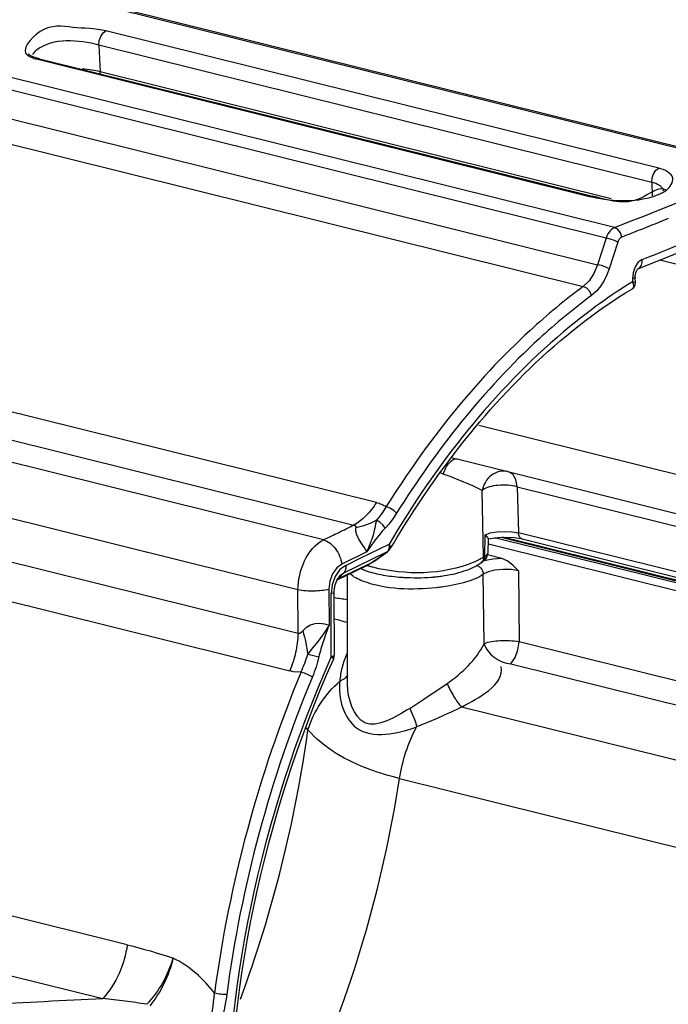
# Paper-space layout 'Sheet' of a CAD drawing. Header units: inches. Extents: x 0.2 to 10.8, y 0.2 to 8.3.
# Tile 233 of 256: x 2.133 to 2.361, y 6.519 to 6.865. Entities that reach past the tile are written whole.
import ezdxf

# ---------------------------------------------------------------- set-up
doc = ezdxf.new("R2010")
doc.units = ezdxf.units.IN
doc.header["$MEASUREMENT"] = 0
doc.layers.get('0').update_dxf_attribs({"lineweight": 5})

psp = doc.layouts.new('Sheet')

# ---------------------------------------------------------------- linework, layer by layer
at = {"color": 0, "linetype": 'ByBlock', "lineweight": -3}
for p, q in [((2.097851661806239, 6.886317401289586), (2.393250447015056, 6.812884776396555)), ((2.09940222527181, 6.886457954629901), (2.394806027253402, 6.813024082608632)), ((2.342025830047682, 6.792153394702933), (2.046627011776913, 6.865586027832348)), ((2.338989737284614, 6.788426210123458), (2.043533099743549, 6.861873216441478)), ((2.357542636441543, 6.812986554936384), (2.163257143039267, 6.861283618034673)), ((2.355068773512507, 6.808036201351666), (2.16078328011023, 6.856333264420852)), ((2.16078328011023, 6.856333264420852), (2.161177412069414, 6.846952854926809)), ((2.139928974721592, 6.851517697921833), (2.138895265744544, 6.851423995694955)), ((2.138895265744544, 6.851423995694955), (2.333180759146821, 6.80312693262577)), ((2.139928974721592, 6.851517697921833), (2.334214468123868, 6.803220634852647)), ((2.066008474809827, 6.84621100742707), (2.335998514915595, 6.779094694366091)), ((2.340765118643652, 6.802309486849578), (2.161177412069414, 6.846952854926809)), ((2.161316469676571, 6.846201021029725), (2.161177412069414, 6.846952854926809)), ((2.060699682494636, 6.838633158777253), (2.331015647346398, 6.771435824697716)), ((2.355068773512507, 6.808036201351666), (2.355266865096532, 6.803321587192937)), ((2.334214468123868, 6.803220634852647), (2.333180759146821, 6.80312693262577)), ((2.36087387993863, 6.795285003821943), (2.357794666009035, 6.794046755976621)), ((2.338989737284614, 6.788426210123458), (2.335998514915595, 6.779094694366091)), ((2.343121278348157, 6.787015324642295), (2.340125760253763, 6.777681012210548)), ((2.357913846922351, 6.780750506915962), (2.496311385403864, 6.746346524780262)), ((2.348507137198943, 6.776290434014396), (2.34830628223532, 6.774107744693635)), ((2.348306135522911, 6.774107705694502), (2.348334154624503, 6.773096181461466)), ((2.348754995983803, 6.771904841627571), (2.34833416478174, 6.773096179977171)), ((2.349325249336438, 6.772630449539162), (2.349268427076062, 6.774668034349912)), ((2.258291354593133, 6.695471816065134), (1.991746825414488, 6.761731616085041)), ((2.239726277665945, 6.682363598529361), (1.946439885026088, 6.755271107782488)), ((1.983806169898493, 6.753809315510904), (2.250350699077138, 6.687549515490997)), ((1.937430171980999, 6.737749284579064), (2.230716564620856, 6.664841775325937)), ((2.525657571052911, 6.665074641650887), (2.294251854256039, 6.722599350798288)), ((2.230761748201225, 6.649453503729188), (1.964217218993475, 6.715713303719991)), ((2.286644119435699, 6.710777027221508), (2.44473625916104, 6.671477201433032)), ((1.961291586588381, 6.702503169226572), (2.227836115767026, 6.636243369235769)), ((2.29599196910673, 6.676362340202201), (2.295492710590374, 6.699713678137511)), ((2.307772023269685, 6.701035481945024), (2.449976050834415, 6.665685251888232)), ((2.307772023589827, 6.701035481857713), (2.308228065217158, 6.684845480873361)), ((2.296449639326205, 6.676636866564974), (2.296473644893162, 6.684167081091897)), ((2.296473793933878, 6.684167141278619), (2.2977050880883, 6.682716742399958)), ((2.297556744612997, 6.677868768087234), (2.297711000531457, 6.682731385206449)), ((2.450832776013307, 6.645506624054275), (2.299785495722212, 6.683055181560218)), ((2.302105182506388, 6.683264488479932), (2.450803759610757, 6.646299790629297)), ((2.450797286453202, 6.646476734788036), (2.302713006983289, 6.683288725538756)), ((2.450689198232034, 6.649431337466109), (2.308228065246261, 6.684845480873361)), ((2.309487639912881, 6.682721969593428), (2.450756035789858, 6.647604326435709)), ((2.254894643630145, 6.678108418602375), (2.246134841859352, 6.67381906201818)), ((2.246869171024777, 6.670759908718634), (2.262140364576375, 6.678236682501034)), ((2.252644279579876, 6.675888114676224), (2.262768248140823, 6.680859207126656)), ((2.259462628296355, 6.676207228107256), (2.262191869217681, 6.678189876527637)), ((2.261228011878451, 6.677574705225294), (2.262140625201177, 6.678236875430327)), ((2.262140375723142, 6.678236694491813), (2.262197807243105, 6.678194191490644)), ((2.297654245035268, 6.680967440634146), (2.450929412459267, 6.642865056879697)), ((2.247526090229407, 6.67338493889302), (2.252644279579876, 6.675888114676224)), ((2.256411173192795, 6.674263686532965), (2.259404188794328, 6.676249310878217)), ((2.259404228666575, 6.676249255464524), (2.261228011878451, 6.677574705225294)), ((2.25946246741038, 6.676207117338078), (2.259404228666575, 6.676249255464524)), ((2.296659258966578, 6.675100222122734), (2.295838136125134, 6.674843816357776)), ((2.302365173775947, 6.675837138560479), (2.297360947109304, 6.677081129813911)), ((2.244334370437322, 6.672453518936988), (2.242888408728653, 6.670370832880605)), ((2.245486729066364, 6.671869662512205), (2.243826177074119, 6.669501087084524)), ((2.246134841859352, 6.67381906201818), (2.244334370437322, 6.672453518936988)), ((2.244474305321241, 6.668236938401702), (2.254693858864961, 6.673226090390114)), ((2.255220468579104, 6.673617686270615), (2.244670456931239, 6.668467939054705)), ((2.247526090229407, 6.67338493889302), (2.245486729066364, 6.671869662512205)), ((2.255220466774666, 6.673617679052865), (2.254695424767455, 6.673223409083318)), ((2.255220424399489, 6.673617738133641), (2.256411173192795, 6.674263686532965)), ((2.294991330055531, 6.674227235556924), (2.295257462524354, 6.674396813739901)), ((2.295254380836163, 6.674395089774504), (2.295594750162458, 6.674601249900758)), ((2.308223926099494, 6.671455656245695), (2.308417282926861, 6.646535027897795)), ((2.243826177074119, 6.669501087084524), (2.242751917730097, 6.666568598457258)), ((2.244670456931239, 6.668467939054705), (2.24424152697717, 6.668124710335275)), ((2.244474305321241, 6.668236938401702), (2.245294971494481, 6.669502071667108)), ((2.244778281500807, 6.668518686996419), (2.244530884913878, 6.668336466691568)), ((2.24686914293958, 6.670759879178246), (2.244778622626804, 6.668519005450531)), ((2.248039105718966, 6.669974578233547), (2.248028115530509, 6.63156565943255)), ((2.296210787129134, 6.645796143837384), (2.295865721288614, 6.670234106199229)), ((2.241618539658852, 6.665036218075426), (2.241647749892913, 6.652346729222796)), ((2.242751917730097, 6.666568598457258), (2.242394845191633, 6.663446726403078)), ((2.243529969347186, 6.641923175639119), (2.24348694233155, 6.664060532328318)), ((2.45157387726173, 6.610948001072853), (2.308417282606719, 6.646535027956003)), ((2.242428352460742, 6.641302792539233), (2.242164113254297, 6.640707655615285)), ((2.242428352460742, 6.641302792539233), (2.242187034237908, 6.640688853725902)), ((2.242428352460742, 6.641302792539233), (2.242428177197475, 6.641922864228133)), ((2.242428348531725, 6.641302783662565), (2.242949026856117, 6.640844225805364)), ((2.305499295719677, 6.638766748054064), (2.451571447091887, 6.602454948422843)), ((2.274643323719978, 6.62608292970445), (2.283120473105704, 6.631876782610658)), ((2.269995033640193, 6.623095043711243), (2.274643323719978, 6.62608292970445)), ((2.446318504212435, 6.584264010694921), (2.288226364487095, 6.623563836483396)), ((2.234245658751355, 6.615558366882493), (2.233756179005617, 6.616309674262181)), ((2.234245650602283, 6.615558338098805), (2.233760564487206, 6.616310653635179)), ((2.170763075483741, 6.53996652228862), (1.932397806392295, 6.599221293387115)), ((2.266436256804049, 6.598428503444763), (2.527480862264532, 6.533535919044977)), ((2.129498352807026, 6.529209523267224), (2.162167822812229, 6.521088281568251))]:
    psp.add_line(p, q, dxfattribs=at)
for points in [[(2.16078328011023, 6.856333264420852), (2.160923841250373, 6.857890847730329), (2.161446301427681, 6.859385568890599), (2.162267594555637, 6.860579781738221), (2.163257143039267, 6.861283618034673)], [(2.139928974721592, 6.851517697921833), (2.137605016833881, 6.852237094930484), (2.136243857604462, 6.852880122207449), (2.135896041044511, 6.853110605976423)], [(2.355068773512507, 6.808036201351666), (2.355209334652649, 6.809593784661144), (2.355731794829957, 6.811088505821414), (2.356553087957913, 6.812282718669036), (2.357542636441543, 6.812986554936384)], [(2.342025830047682, 6.792153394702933), (2.341611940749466, 6.791953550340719), (2.341219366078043, 6.791698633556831), (2.340827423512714, 6.791375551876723), (2.340431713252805, 6.790971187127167), (2.340042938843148, 6.790483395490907), (2.339669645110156, 6.78990842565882), (2.339315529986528, 6.789229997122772), (2.338989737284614, 6.788426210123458)], [(2.344508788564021, 6.788763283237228), (2.344091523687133, 6.790265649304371), (2.343191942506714, 6.791493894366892), (2.342025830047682, 6.792153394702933)], [(2.343121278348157, 6.787015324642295), (2.341925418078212, 6.787578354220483), (2.340423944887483, 6.788091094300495), (2.338989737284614, 6.788426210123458)], [(2.344508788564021, 6.788763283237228), (2.344314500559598, 6.788670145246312), (2.344131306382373, 6.788551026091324), (2.34394954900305, 6.788399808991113), (2.343767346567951, 6.788210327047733), (2.343589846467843, 6.787981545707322), (2.34342119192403, 6.787711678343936), (2.343263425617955, 6.787393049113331), (2.343121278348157, 6.787015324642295)], [(2.350140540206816, 6.777644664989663), (2.362858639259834, 6.7827262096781), (2.376572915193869, 6.788276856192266)], [(2.335998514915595, 6.779094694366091), (2.33473864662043, 6.775996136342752), (2.333042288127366, 6.773389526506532), (2.331015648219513, 6.771435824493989)], [(2.340125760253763, 6.777681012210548), (2.338930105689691, 6.778244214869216), (2.337430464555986, 6.778757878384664), (2.335998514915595, 6.779094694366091)], [(2.351703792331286, 6.780915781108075), (2.350326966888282, 6.779955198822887), (2.349210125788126, 6.778335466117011), (2.348507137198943, 6.776290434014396)], [(2.340125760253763, 6.777681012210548), (2.339331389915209, 6.775552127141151), (2.338350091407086, 6.773540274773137), (2.337164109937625, 6.771651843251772), (2.335720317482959, 6.769887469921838), (2.333922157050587, 6.768284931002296)], [(2.349268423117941, 6.774668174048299), (2.349278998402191, 6.775161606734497), (2.349453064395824, 6.776187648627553), (2.349770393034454, 6.777026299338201), (2.350091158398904, 6.777535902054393), (2.350180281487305, 6.777636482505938)], [(2.348237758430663, 6.770656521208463), (2.348775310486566, 6.771098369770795), (2.349221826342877, 6.771888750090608), (2.349325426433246, 6.772633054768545)], [(2.348246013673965, 6.77065578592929), (2.34860123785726, 6.771007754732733), (2.348754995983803, 6.771904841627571)], [(2.349325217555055, 6.772631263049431), (2.349142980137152, 6.772781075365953), (2.348334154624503, 6.773096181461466)], [(2.333922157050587, 6.768284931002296), (2.333298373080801, 6.769669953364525), (2.332245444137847, 6.770811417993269), (2.331015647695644, 6.771435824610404)], [(2.307772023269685, 6.701035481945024), (2.307286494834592, 6.703554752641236), (2.30618557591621, 6.705407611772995), (2.304721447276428, 6.706283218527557)], [(2.261744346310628, 6.694027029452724), (2.260662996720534, 6.692302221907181), (2.259523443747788, 6.690697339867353), (2.25836494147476, 6.689232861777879)], [(2.265383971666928, 6.691695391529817), (2.264388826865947, 6.692665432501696), (2.263070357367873, 6.693510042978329), (2.261744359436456, 6.694026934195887)], [(2.258360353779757, 6.689230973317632), (2.258178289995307, 6.688639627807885), (2.258019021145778, 6.687938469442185), (2.257865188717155, 6.68710932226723), (2.257670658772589, 6.686163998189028), (2.2574137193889, 6.685104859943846), (2.257102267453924, 6.683995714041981), (2.256759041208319, 6.682928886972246), (2.256412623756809, 6.681955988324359), (2.256082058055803, 6.681077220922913), (2.255775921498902, 6.680285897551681), (2.255495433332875, 6.679576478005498), (2.255218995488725, 6.678891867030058), (2.254894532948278, 6.678108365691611)], [(2.261319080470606, 6.686445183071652), (2.260594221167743, 6.687585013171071), (2.259535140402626, 6.688582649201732), (2.258359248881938, 6.689232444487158)], [(2.265383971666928, 6.691695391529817), (2.264094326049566, 6.689783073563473), (2.262725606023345, 6.688023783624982), (2.261319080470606, 6.686445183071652)], [(2.250350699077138, 6.687549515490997), (2.250845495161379, 6.68735424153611), (2.251071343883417, 6.686993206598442), (2.251072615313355, 6.686542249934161)], [(2.25489442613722, 6.678108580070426), (2.253941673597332, 6.679732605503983), (2.252934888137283, 6.681312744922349), (2.252054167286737, 6.68279298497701), (2.251406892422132, 6.684149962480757), (2.251064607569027, 6.685397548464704), (2.251072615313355, 6.686542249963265)], [(2.261319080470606, 6.686445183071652), (2.260865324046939, 6.685959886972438), (2.260375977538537, 6.6854141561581), (2.259840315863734, 6.684786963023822), (2.25924020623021, 6.684049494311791), (2.258582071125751, 6.683205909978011), (2.257914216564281, 6.682316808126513), (2.257293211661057, 6.681467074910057), (2.256731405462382, 6.680686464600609), (2.254894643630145, 6.678108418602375)], [(2.296473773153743, 6.684167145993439), (2.298307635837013, 6.684773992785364), (2.300668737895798, 6.685173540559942), (2.303298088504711, 6.685325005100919), (2.305912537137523, 6.685212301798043), (2.308228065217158, 6.684845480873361)], [(2.297703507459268, 6.682716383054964), (2.298487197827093, 6.682878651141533), (2.301001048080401, 6.683220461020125)], [(2.301001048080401, 6.683220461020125), (2.303852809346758, 6.683334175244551), (2.306674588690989, 6.683186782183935), (2.309085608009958, 6.682815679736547), (2.309484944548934, 6.682722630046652)], [(2.263288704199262, 6.679395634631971), (2.263307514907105, 6.679981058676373), (2.262768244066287, 6.680859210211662)], [(2.25466780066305, 6.67321000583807), (2.255891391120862, 6.673862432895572), (2.258418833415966, 6.675468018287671), (2.25946246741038, 6.676207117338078)], [(2.295594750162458, 6.674601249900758), (2.296945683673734, 6.675947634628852), (2.297536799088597, 6.677857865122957)], [(2.302365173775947, 6.675837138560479), (2.299354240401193, 6.675589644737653), (2.296659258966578, 6.675100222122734)], [(2.308223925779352, 6.671455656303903), (2.306233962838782, 6.673451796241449), (2.304277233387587, 6.674982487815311), (2.30236537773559, 6.675837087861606)], [(2.308223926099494, 6.671455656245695), (2.305675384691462, 6.67189269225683), (2.302796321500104, 6.671976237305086), (2.299967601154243, 6.671697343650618), (2.297551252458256, 6.671091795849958), (2.295865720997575, 6.670234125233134)], [(2.242888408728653, 6.670370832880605), (2.24194554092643, 6.667807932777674), (2.241618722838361, 6.665036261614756)], [(2.243487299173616, 6.664060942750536), (2.243496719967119, 6.664496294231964), (2.243803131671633, 6.666474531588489), (2.244474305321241, 6.668236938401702)], [(2.245294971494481, 6.669502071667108), (2.245524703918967, 6.669758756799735), (2.246869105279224, 6.670759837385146)], [(2.232440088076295, 6.650306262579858), (2.233693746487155, 6.651615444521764), (2.235135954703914, 6.652508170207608), (2.236723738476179, 6.652984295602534), (2.238412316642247, 6.653076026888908), (2.240103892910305, 6.652824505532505), (2.241647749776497, 6.652346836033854)], [(2.241647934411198, 6.652346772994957), (2.239741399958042, 6.649351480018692), (2.2377771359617, 6.646688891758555), (2.235799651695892, 6.64434901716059), (2.234156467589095, 6.642153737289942)], [(2.232440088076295, 6.650306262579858), (2.231901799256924, 6.649730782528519), (2.231330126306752, 6.64941276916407), (2.230761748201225, 6.649453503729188)], [(2.305499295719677, 6.638766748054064), (2.307011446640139, 6.640951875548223), (2.308029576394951, 6.643662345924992), (2.308417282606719, 6.646535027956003)], [(2.242949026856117, 6.640844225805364), (2.243182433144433, 6.640493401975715), (2.243182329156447, 6.640291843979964)], [(2.231850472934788, 6.635889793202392), (2.230466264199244, 6.635876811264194), (2.229123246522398, 6.63599541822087), (2.227836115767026, 6.636243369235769)]]:
    psp.add_lwpolyline(points, dxfattribs=at)
for centre, radius, start, end in [((1.130325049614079, 9.859762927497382), 3.2982490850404, 291.5539393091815, 292.513916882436), ((1.146843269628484, 9.813874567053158), 3.263514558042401, 291.6657387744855, 292.3545222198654), ((2.440755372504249, 6.622016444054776), 0.1771066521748, 121.4557075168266, 121.9233369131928), ((2.259843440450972, 6.681427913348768), 0.004000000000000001, 305.9547196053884, 329.4030678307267), ((2.243453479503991, 6.66959708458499), 0.001660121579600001, 312.6177135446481, 317.1439840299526), ((2.272848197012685, 6.730489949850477), 0.06143862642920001, 275.5511242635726, 276.0172441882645), ((-3.833188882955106, 6.643171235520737), 6.075617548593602, 359.9882268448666, 0.191207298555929), ((2.239529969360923, 6.641922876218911), 0.004000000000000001, 336.0137387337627, 0.004289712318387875), ((2.646859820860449, 6.463443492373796), 0.4494112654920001, 157.4359477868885, 172.3902933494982), ((2.646423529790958, 6.463552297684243), 0.4446548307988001, 157.4359477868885, 172.3902933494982), ((1.783899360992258, 6.678000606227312), 0.4546546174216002, 339.7858004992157, 352.1060506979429), ((1.586073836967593, 18.09292269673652), 11.5861657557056, 272.6472678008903, 272.8500686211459)]:
    psp.add_arc(centre, radius, start, end, dxfattribs=at)
for points, knots in [([(2.163257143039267, 6.861283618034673), (2.159469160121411, 6.862225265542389), (2.151452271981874, 6.8620808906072), (2.141326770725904, 6.864335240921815), (2.133082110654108, 6.854437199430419), (2.135707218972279, 6.852717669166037)], [0, 0, 0, 0, 0.3579927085, 0.7121812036, 1, 1, 1, 1]), ([(2.135707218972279, 6.852717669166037), (2.135750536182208, 6.852689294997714), (2.135838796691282, 6.852632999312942), (2.135928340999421, 6.852578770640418), (2.135973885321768, 6.852551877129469)], [0, 0, 0, 0, 0.4947032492, 1, 1, 1, 1]), ([(2.135973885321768, 6.852551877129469), (2.136386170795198, 6.852308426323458), (2.137340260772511, 6.851865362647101), (2.138344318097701, 6.851560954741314), (2.138895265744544, 6.851423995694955)], [0, 0, 0, 0, 0.4575172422, 1, 1, 1, 1]), ([(2.138145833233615, 6.853901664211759), (2.137993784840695, 6.853736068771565), (2.137726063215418, 6.853398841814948), (2.137523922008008, 6.853017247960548), (2.137449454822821, 6.852827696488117)], [0, 0, 0, 0, 0.5246902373, 1, 1, 1, 1]), ([(2.138846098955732, 6.854537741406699), (2.138716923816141, 6.854438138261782), (2.138473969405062, 6.854236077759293), (2.138248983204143, 6.854014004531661), (2.138145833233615, 6.853901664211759)], [0, 0, 0, 0, 0.5167972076, 1, 1, 1, 1]), ([(2.161177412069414, 6.846952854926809), (2.160220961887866, 6.847190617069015), (2.158133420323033, 6.847564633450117), (2.156025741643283, 6.847774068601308), (2.154897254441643, 6.847848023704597)], [0, 0, 0, 0, 0.4656625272, 1, 1, 1, 1]), ([(2.360211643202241, 6.805319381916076), (2.361509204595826, 6.806272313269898), (2.36420887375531, 6.810481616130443), (2.359465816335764, 6.812508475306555), (2.357542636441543, 6.812986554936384)], [0, 0, 0, 0, 0.4482372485, 1, 1, 1, 1]), ([(2.360285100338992, 6.805228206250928), (2.357695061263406, 6.80705554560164), (2.34857544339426, 6.798578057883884), (2.339707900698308, 6.801855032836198), (2.334214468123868, 6.803220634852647)], [0, 0, 0, 0, 0.3589616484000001, 1, 1, 1, 1]), ([(2.359092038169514, 6.80552305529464), (2.358814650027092, 6.806122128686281), (2.35754508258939, 6.807281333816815), (2.35599761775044, 6.80780530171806), (2.355068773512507, 6.808036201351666)], [0, 0, 0, 0, 0.4081992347, 1, 1, 1, 1]), ([(2.333180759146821, 6.80312693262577), (2.33332990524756, 6.803089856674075), (2.333633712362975, 6.803017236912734), (2.333938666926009, 6.802949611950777), (2.3340938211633, 6.802916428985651)], [0, 0, 0, 0, 0.4920318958, 1, 1, 1, 1]), ([(2.357605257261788, 6.803870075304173), (2.358088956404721, 6.804075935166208), (2.358987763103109, 6.804508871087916), (2.359832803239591, 6.80504116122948), (2.360211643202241, 6.805319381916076)], [0, 0, 0, 0, 0.527947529, 1, 1, 1, 1]), ([(2.359239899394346, 6.80510115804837), (2.359222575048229, 6.805172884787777), (2.359180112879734, 6.805316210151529), (2.359123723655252, 6.80545462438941), (2.359092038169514, 6.80552305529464)], [0, 0, 0, 0, 0.4945665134, 1, 1, 1, 1]), ([(2.357794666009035, 6.794046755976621), (2.355585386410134, 6.793162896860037), (2.351158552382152, 6.791397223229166), (2.346728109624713, 6.789640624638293), (2.344508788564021, 6.788763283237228)], [0, 0, 0, 0, 0.4992737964, 1, 1, 1, 1]), ([(2.350140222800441, 6.777645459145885), (2.350698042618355, 6.77786935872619), (2.351646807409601, 6.778924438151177), (2.351763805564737, 6.780248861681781), (2.351705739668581, 6.780917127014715)], [0, 0, 0, 0, 0.472596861, 1, 1, 1, 1]), ([(2.347104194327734, 6.772336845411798), (2.339042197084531, 6.767314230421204), (2.30540656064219, 6.742430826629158), (2.279148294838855, 6.708589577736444), (2.262768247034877, 6.680859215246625)], [0, 0, 0, 0, 0.227753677, 1, 1, 1, 1]), ([(2.349267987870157, 6.774668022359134), (2.349270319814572, 6.774534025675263), (2.348881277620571, 6.774260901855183), (2.348545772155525, 6.774171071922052), (2.348306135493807, 6.774107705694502)], [0, 0, 0, 0, 0.3509309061, 1, 1, 1, 1]), ([(2.331015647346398, 6.771435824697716), (2.324516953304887, 6.766649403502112), (2.297758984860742, 6.744395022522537), (2.275905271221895, 6.716630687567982), (2.261744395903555, 6.694026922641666)], [0, 0, 0, 0, 0.232300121, 1, 1, 1, 1]), ([(2.263287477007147, 6.679393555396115), (2.269112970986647, 6.689255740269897), (2.292011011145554, 6.724110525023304), (2.322285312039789, 6.754983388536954), (2.348246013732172, 6.77065578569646)], [0, 0, 0, 0, 0.2741631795, 1, 1, 1, 1]), ([(2.333922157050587, 6.768284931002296), (2.327492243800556, 6.763549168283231), (2.301017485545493, 6.741530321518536), (2.279394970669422, 6.714059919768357), (2.265383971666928, 6.691695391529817)], [0, 0, 0, 0, 0.2323001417, 1, 1, 1, 1]), ([(2.281785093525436, 6.70548277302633), (2.282303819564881, 6.706961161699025), (2.283228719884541, 6.709208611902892), (2.285727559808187, 6.711006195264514), (2.286644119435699, 6.710777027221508)], [0, 0, 0, 0, 0.6238244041, 1, 1, 1, 1]), ([(2.284913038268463, 6.711242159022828), (2.28520178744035, 6.711158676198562), (2.285777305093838, 6.710997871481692), (2.286355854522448, 6.710848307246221), (2.286644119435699, 6.710777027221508)], [0, 0, 0, 0, 0.5030361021, 1, 1, 1, 1]), ([(2.281784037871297, 6.705480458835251), (2.281621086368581, 6.7055404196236), (2.281294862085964, 6.705663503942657), (2.280970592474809, 6.705791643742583), (2.28080829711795, 6.705857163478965)], [0, 0, 0, 0, 0.4980087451, 1, 1, 1, 1]), ([(2.304426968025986, 6.706389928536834), (2.302514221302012, 6.706804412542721), (2.298027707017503, 6.705694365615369), (2.295845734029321, 6.701764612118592), (2.295492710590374, 6.699713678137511)], [0, 0, 0, 0, 0.4846523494, 1, 1, 1, 1]), ([(2.29549314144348, 6.699715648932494), (2.293660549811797, 6.700695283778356), (2.289111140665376, 6.702692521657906), (2.284490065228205, 6.704489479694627), (2.281785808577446, 6.705484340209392)], [0, 0, 0, 0, 0.4189979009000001, 1, 1, 1, 1]), ([(2.307772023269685, 6.701035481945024), (2.305589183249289, 6.701657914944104), (2.301381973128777, 6.701742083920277), (2.296989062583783, 6.700918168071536), (2.295492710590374, 6.699713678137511)], [0, 0, 0, 0, 0.5416329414, 1, 1, 1, 1]), ([(2.258291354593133, 6.695471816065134), (2.257222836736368, 6.693772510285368), (2.254910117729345, 6.690758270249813), (2.251903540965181, 6.688382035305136), (2.250350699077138, 6.687549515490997)], [0, 0, 0, 0, 0.5325523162, 1, 1, 1, 1]), ([(2.258291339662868, 6.695471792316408), (2.258913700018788, 6.695317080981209), (2.260108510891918, 6.694926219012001), (2.261226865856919, 6.69435060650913), (2.261744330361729, 6.694027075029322)], [0, 0, 0, 0, 0.5123928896, 1, 1, 1, 1]), ([(2.258365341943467, 6.689232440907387), (2.257188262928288, 6.68860302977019), (2.254812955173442, 6.687529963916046), (2.252309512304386, 6.686796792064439), (2.251072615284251, 6.686542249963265)], [0, 0, 0, 0, 0.513854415, 1, 1, 1, 1]), ([(2.239726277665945, 6.682363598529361), (2.241499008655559, 6.683226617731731), (2.245041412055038, 6.684953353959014), (2.248581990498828, 6.686683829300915), (2.250350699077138, 6.687549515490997)], [0, 0, 0, 0, 0.5003101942, 1, 1, 1, 1]), ([(2.239726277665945, 6.682363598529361), (2.241397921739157, 6.681886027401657), (2.244417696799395, 6.679290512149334), (2.24588095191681, 6.675755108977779), (2.246134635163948, 6.673819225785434)], [0, 0, 0, 0, 0.4710225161, 1, 1, 1, 1]), ([(2.309485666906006, 6.682722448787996), (2.309110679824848, 6.682816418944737), (2.308412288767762, 6.683494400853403), (2.308253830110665, 6.684369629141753), (2.308228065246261, 6.684845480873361)], [0, 0, 0, 0, 0.4478835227, 1, 1, 1, 1]), ([(2.262575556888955, 6.678934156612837), (2.262521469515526, 6.678802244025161), (2.262397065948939, 6.678555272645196), (2.262230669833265, 6.678333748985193), (2.262140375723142, 6.678236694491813)], [0, 0, 0, 0, 0.5181892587, 1, 1, 1, 1]), ([(2.262768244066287, 6.680859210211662), (2.26281342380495, 6.680522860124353), (2.262834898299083, 6.67986747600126), (2.262693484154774, 6.679221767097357), (2.262575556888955, 6.678934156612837)], [0, 0, 0, 0, 0.5219330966, 1, 1, 1, 1]), ([(2.294504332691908, 6.675407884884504), (2.294205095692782, 6.67524288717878), (2.293572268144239, 6.674919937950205), (2.292923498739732, 6.674630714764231), (2.292583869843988, 6.674488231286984)], [0, 0, 0, 0, 0.4812722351, 1, 1, 1, 1]), ([(2.294776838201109, 6.675561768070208), (2.294731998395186, 6.675535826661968), (2.294641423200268, 6.675484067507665), (2.294550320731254, 6.675433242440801), (2.294504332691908, 6.675407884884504)], [0, 0, 0, 0, 0.4965842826, 1, 1, 1, 1]), ([(2.29599196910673, 6.676362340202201), (2.295806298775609, 6.676221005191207), (2.295408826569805, 6.675941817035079), (2.294994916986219, 6.675687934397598), (2.294776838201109, 6.675561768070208)], [0, 0, 0, 0, 0.4808342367, 1, 1, 1, 1]), ([(2.29599196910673, 6.676362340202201), (2.295992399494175, 6.676009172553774), (2.295870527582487, 6.675283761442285), (2.295463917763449, 6.674660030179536), (2.295201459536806, 6.674407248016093)], [0, 0, 0, 0, 0.4921774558, 1, 1, 1, 1]), ([(2.29644975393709, 6.676636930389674), (2.29644778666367, 6.676195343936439), (2.296268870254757, 6.675301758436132), (2.295636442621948, 6.674609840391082), (2.295257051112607, 6.674397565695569)], [0, 0, 0, 0, 0.5039090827, 1, 1, 1, 1]), ([(2.295992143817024, 6.676362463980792), (2.296061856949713, 6.676411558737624), (2.296211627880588, 6.676508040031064), (2.29636744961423, 6.676594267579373), (2.29644975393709, 6.676636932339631)], [0, 0, 0, 0, 0.4790982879, 1, 1, 1, 1]), ([(2.296449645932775, 6.676637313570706), (2.296746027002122, 6.676792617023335), (2.297235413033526, 6.677089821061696), (2.297530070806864, 6.677630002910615), (2.297536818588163, 6.677858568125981)], [0, 0, 0, 0, 0.5940407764, 1, 1, 1, 1]), ([(2.247524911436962, 6.673384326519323), (2.247585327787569, 6.67288755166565), (2.247569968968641, 6.67194575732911), (2.247158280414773, 6.671067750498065), (2.246869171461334, 6.670759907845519)], [0, 0, 0, 0, 0.5423292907, 1, 1, 1, 1]), ([(2.252838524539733, 6.67225317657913), (2.253003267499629, 6.672173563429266), (2.253339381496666, 6.672018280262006), (2.253680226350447, 6.671873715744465), (2.253853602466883, 6.671803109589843)], [0, 0, 0, 0, 0.4942858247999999, 1, 1, 1, 1]), ([(2.253853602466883, 6.671803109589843), (2.253936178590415, 6.671769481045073), (2.254102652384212, 6.671703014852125), (2.254269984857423, 6.67163874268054), (2.254354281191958, 6.671606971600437)], [0, 0, 0, 0, 0.4974232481, 1, 1, 1, 1]), ([(2.254354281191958, 6.671606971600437), (2.256129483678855, 6.670937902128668), (2.260078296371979, 6.669979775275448), (2.26408661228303, 6.669456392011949), (2.266221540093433, 6.669277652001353)], [0, 0, 0, 0, 0.4696380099, 1, 1, 1, 1]), ([(2.257032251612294, 6.672710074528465), (2.256655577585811, 6.672803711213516), (2.255920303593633, 6.672998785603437), (2.255192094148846, 6.673218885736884), (2.254837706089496, 6.673333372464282)], [0, 0, 0, 0, 0.5103319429, 1, 1, 1, 1]), ([(2.28119710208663, 6.669621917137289), (2.283900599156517, 6.669995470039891), (2.288678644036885, 6.670988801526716), (2.293279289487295, 6.672924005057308), (2.294990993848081, 6.674226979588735)], [0, 0, 0, 0, 0.5592145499, 1, 1, 1, 1]), ([(2.293457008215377, 6.673464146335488), (2.293571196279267, 6.673426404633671), (2.293800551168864, 6.673335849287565), (2.294018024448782, 6.673219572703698), (2.294125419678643, 6.673154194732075)], [0, 0, 0, 0, 0.4888894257, 1, 1, 1, 1]), ([(2.294125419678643, 6.673154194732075), (2.294275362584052, 6.673062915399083), (2.294565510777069, 6.672854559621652), (2.294822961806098, 6.672606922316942), (2.294943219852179, 6.672472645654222)], [0, 0, 0, 0, 0.493374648, 1, 1, 1, 1]), ([(2.294943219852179, 6.672472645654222), (2.295215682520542, 6.672167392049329), (2.295664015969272, 6.67146200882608), (2.295850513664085, 6.670643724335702), (2.295865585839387, 6.670234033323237)], [0, 0, 0, 0, 0.499509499, 1, 1, 1, 1]), ([(2.295201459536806, 6.674407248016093), (2.29516833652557, 6.674375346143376), (2.295100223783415, 6.674313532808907), (2.295028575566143, 6.674255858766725), (2.294991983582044, 6.674228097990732)], [0, 0, 0, 0, 0.5003093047, 1, 1, 1, 1]), ([(2.279367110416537, 6.665533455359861), (2.270723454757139, 6.664683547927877), (2.260113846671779, 6.664675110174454), (2.250169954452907, 6.669216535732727), (2.24914055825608, 6.670547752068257)], [0, 0, 0, 0, 0.8376956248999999, 1, 1, 1, 1]), ([(2.266221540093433, 6.669277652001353), (2.266493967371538, 6.6692548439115), (2.267040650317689, 6.669212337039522), (2.26758779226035, 6.669176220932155), (2.267862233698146, 6.669159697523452)], [0, 0, 0, 0, 0.4985792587, 1, 1, 1, 1]), ([(2.267862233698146, 6.669159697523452), (2.269482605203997, 6.669062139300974), (2.272728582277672, 6.668976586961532), (2.275973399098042, 6.669108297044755), (2.277589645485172, 6.669234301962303)], [0, 0, 0, 0, 0.5003321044, 1, 1, 1, 1]), ([(2.277589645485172, 6.669234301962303), (2.277790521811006, 6.669249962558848), (2.278191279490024, 6.669283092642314), (2.27859170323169, 6.669320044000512), (2.278791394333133, 6.669339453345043)], [0, 0, 0, 0, 0.5010615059, 1, 1, 1, 1]), ([(2.279288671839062, 6.669389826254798), (2.279608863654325, 6.669423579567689), (2.280245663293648, 6.669495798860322), (2.28088121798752, 6.669578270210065), (2.28119710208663, 6.669621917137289)], [0, 0, 0, 0, 0.5024035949, 1, 1, 1, 1]), ([(2.295865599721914, 6.67023403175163), (2.294107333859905, 6.668974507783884), (2.289230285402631, 6.667138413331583), (2.284238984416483, 6.66612962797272), (2.281324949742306, 6.665755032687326)], [0, 0, 0, 0, 0.4240159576, 1, 1, 1, 1]), ([(2.230716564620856, 6.664841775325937), (2.232553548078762, 6.664512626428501), (2.236216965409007, 6.664353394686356), (2.239885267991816, 6.66462150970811), (2.241618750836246, 6.665036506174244)], [0, 0, 0, 0, 0.5114798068, 1, 1, 1, 1]), ([(2.230761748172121, 6.649453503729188), (2.230757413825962, 6.652017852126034), (2.230745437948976, 6.657147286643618), (2.230727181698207, 6.662276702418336), (2.230716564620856, 6.664841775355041)], [0, 0, 0, 0, 0.4999275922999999, 1, 1, 1, 1]), ([(2.281324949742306, 6.665755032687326), (2.281000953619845, 6.665713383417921), (2.280348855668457, 6.665634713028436), (2.279695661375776, 6.665565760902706), (2.279367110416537, 6.665533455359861)], [0, 0, 0, 0, 0.4973559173, 1, 1, 1, 1]), ([(2.242394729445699, 6.663445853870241), (2.242672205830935, 6.663512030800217), (2.243059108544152, 6.663603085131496), (2.243485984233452, 6.6639149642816), (2.243486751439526, 6.664060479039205)], [0, 0, 0, 0, 0.6621981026, 1, 1, 1, 1]), ([(2.243489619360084, 6.662023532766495), (2.24424720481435, 6.661943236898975), (2.245765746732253, 6.66175237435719), (2.247276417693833, 6.661507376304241), (2.248032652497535, 6.661372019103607)], [0, 0, 0, 0, 0.4979007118, 1, 1, 1, 1]), ([(2.248047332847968, 6.653235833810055), (2.247298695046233, 6.653472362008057), (2.245798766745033, 6.653918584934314), (2.244283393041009, 6.654309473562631), (2.243524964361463, 6.654489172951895)], [0, 0, 0, 0, 0.5018176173, 1, 1, 1, 1]), ([(2.241647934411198, 6.652346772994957), (2.240975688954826, 6.650523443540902), (2.239653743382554, 6.646856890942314), (2.238513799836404, 6.643122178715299), (2.238065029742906, 6.641219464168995)], [0, 0, 0, 0, 0.4985103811, 1, 1, 1, 1]), ([(2.230761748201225, 6.649453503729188), (2.230672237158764, 6.647200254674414), (2.230067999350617, 6.642686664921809), (2.228707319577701, 6.638342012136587), (2.227836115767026, 6.636243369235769)], [0, 0, 0, 0, 0.4980934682, 1, 1, 1, 1]), ([(2.232440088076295, 6.650306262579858), (2.232835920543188, 6.648974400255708), (2.23351978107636, 6.646277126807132), (2.233983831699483, 6.643533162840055), (2.234156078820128, 6.642154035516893)], [0, 0, 0, 0, 0.4999274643, 1, 1, 1, 1]), ([(2.296210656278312, 6.645796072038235), (2.297872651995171, 6.646659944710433), (2.302120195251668, 6.647070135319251), (2.306227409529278, 6.646999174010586), (2.308417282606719, 6.646535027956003)], [0, 0, 0, 0, 0.455562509, 1, 1, 1, 1]), ([(2.296210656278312, 6.645796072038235), (2.296733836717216, 6.643909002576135), (2.299525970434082, 6.640581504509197), (2.303425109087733, 6.63891379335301), (2.305499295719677, 6.638766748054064)], [0, 0, 0, 0, 0.4849985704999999, 1, 1, 1, 1]), ([(2.231850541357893, 6.635889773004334), (2.232303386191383, 6.636895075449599), (2.233135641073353, 6.638962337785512), (2.233831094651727, 6.641078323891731), (2.23415649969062, 6.642153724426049)], [0, 0, 0, 0, 0.4952909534, 1, 1, 1, 1]), ([(2.234156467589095, 6.642153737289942), (2.23484482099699, 6.642000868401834), (2.236149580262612, 6.641697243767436), (2.237451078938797, 6.641379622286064), (2.238064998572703, 6.641219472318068)], [0, 0, 0, 0, 0.5263734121, 1, 1, 1, 1]), ([(2.238064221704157, 6.641219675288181), (2.237779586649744, 6.640012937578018), (2.237125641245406, 6.637630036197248), (2.236278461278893, 6.635307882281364), (2.23580578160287, 6.634173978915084)], [0, 0, 0, 0, 0.502303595, 1, 1, 1, 1]), ([(2.242428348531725, 6.641302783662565), (2.242503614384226, 6.641320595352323), (2.242647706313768, 6.641357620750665), (2.242789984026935, 6.641401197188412), (2.242857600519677, 6.64142407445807)], [0, 0, 0, 0, 0.5200465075, 1, 1, 1, 1]), ([(2.242857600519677, 6.64142407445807), (2.242984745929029, 6.641467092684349), (2.243197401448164, 6.641550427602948), (2.243393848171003, 6.641679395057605), (2.243455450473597, 6.641751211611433)], [0, 0, 0, 0, 0.5865401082, 1, 1, 1, 1]), ([(2.243455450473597, 6.641751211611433), (2.243477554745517, 6.641776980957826), (2.243513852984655, 6.641829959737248), (2.243529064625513, 6.641893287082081), (2.243529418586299, 6.641922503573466)], [0, 0, 0, 0, 0.5374563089, 1, 1, 1, 1]), ([(2.247877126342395, 6.642302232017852), (2.247184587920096, 6.64075126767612), (2.246111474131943, 6.637574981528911), (2.245551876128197, 6.634276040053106), (2.245396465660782, 6.632648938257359)], [0, 0, 0, 0, 0.5096084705, 1, 1, 1, 1]), ([(2.231850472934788, 6.635889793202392), (2.232569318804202, 6.635711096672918), (2.233925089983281, 6.635206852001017), (2.235227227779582, 6.634567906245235), (2.235806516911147, 6.6341734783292)], [0, 0, 0, 0, 0.5138405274, 1, 1, 1, 1]), ([(2.247194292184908, 6.633646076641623), (2.246938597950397, 6.633431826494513), (2.246361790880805, 6.633047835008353), (2.245729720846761, 6.632769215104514), (2.245396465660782, 6.632648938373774)], [0, 0, 0, 0, 0.4849500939, 1, 1, 1, 1]), ([(2.248094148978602, 6.634725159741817), (2.24798618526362, 6.6345241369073), (2.247717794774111, 6.634133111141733), (2.247380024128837, 6.633801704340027), (2.247194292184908, 6.633646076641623)], [0, 0, 0, 0, 0.4849796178, 1, 1, 1, 1]), ([(2.245396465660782, 6.632648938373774), (2.244739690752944, 6.626864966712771), (2.249277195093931, 6.610654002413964), (2.265843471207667, 6.614116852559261), (2.272418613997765, 6.616621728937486)], [0, 0, 0, 0, 0.4527514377, 1, 1, 1, 1]), ([(2.269995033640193, 6.623095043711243), (2.26531517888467, 6.620163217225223), (2.252612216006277, 6.612328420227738), (2.248186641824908, 6.626620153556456), (2.248096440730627, 6.631561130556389)], [0, 0, 0, 0, 0.5277411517, 1, 1, 1, 1]), ([(2.283120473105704, 6.631876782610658), (2.28381268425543, 6.630247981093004), (2.285343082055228, 6.627363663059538), (2.287187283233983, 6.624634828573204), (2.288226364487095, 6.623563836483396)], [0, 0, 0, 0, 0.5425459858, 1, 1, 1, 1]), ([(2.269995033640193, 6.623095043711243), (2.270560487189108, 6.622017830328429), (2.271505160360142, 6.619905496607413), (2.272200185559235, 6.617692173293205), (2.272418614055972, 6.61662172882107)], [0, 0, 0, 0, 0.5268722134, 1, 1, 1, 1]), ([(2.266436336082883, 6.598429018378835), (2.262898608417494, 6.599308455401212), (2.251237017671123, 6.602810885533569), (2.239818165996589, 6.609002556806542), (2.234245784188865, 6.615558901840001)], [0, 0, 0, 0, 0.2975864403, 1, 1, 1, 1]), ([(2.205684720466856, 6.522435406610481), (2.20498761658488, 6.522421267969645), (2.203549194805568, 6.522547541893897), (2.202126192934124, 6.52277755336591), (2.201406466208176, 6.522956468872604)], [0, 0, 0, 0, 0.4845767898, 1, 1, 1, 1]), ([(2.177588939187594, 6.519043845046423), (2.175039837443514, 6.519448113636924), (2.169906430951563, 6.52018727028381), (2.164757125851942, 6.520803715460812), (2.162168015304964, 6.521088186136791)], [0, 0, 0, 0, 0.4977117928, 1, 1, 1, 1])]:
    psp.add_open_spline(points, degree=3, knots=knots, dxfattribs=at)
for points in [[(2.16078328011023, 6.856333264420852), (2.153663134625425, 6.85810324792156), (2.144656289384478, 6.859017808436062), (2.138846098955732, 6.854537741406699)], [(2.3340938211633, 6.802916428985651), (2.341763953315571, 6.801276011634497), (2.350388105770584, 6.800798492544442), (2.357605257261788, 6.803870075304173)], [(2.230716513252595, 6.664841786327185), (2.2308325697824, 6.671408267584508), (2.233877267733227, 6.679376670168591), (2.239726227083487, 6.682363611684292)], [(2.292583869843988, 6.674488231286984), (2.281642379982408, 6.669897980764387), (2.268547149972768, 6.669847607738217), (2.257032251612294, 6.672710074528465)], [(2.28312120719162, 6.631875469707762), (2.288413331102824, 6.63541937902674), (2.293231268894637, 6.6401656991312), (2.296211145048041, 6.64579474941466)], [(2.242164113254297, 6.640707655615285), (2.217601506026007, 6.585267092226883), (2.204391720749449, 6.523190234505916), (2.205339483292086, 6.462559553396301)], [(2.206504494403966, 6.462544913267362), (2.205407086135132, 6.523033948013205), (2.21859013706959, 6.585022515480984), (2.243184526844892, 6.640296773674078)], [(2.288226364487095, 6.623563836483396), (2.294064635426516, 6.626744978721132), (2.303266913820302, 6.631252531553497), (2.302184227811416, 6.637812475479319)], [(2.234245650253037, 6.615558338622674), (2.236203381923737, 6.622072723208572), (2.240348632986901, 6.628089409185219), (2.245396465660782, 6.632648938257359)], [(2.288226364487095, 6.623563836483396), (2.283047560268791, 6.621053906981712), (2.277817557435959, 6.618614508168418), (2.272418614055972, 6.61662172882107)], [(2.266436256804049, 6.598428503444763), (2.267407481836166, 6.604738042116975), (2.269416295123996, 6.610987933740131), (2.272418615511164, 6.616621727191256)], [(2.233571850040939, 6.487380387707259), (2.249506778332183, 6.52254105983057), (2.260563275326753, 6.560274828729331), (2.266436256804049, 6.598428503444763)], [(2.170763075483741, 6.53996652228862), (2.169705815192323, 6.533133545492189), (2.166885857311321, 6.526142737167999), (2.162167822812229, 6.521088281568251)], [(2.170762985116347, 6.539965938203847), (2.176182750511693, 6.538618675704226), (2.181561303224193, 6.537076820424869), (2.186844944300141, 6.535267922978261)], [(2.177588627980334, 6.519043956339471), (2.181936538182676, 6.523500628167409), (2.185132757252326, 6.529281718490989), (2.186844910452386, 6.535267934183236)], [(2.186845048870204, 6.535268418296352), (2.185395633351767, 6.52923455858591), (2.182591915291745, 6.523356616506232), (2.178684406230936, 6.518535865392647)], [(2.201406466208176, 6.522956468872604), (2.197513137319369, 6.527980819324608), (2.192574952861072, 6.532516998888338), (2.186845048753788, 6.53526841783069)], [(2.196037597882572, 6.499019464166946), (2.198608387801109, 6.506782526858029), (2.200721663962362, 6.514808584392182), (2.201408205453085, 6.522957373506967)], [(2.205686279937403, 6.522435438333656), (2.20455421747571, 6.513963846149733), (2.201754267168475, 6.505711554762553), (2.198388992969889, 6.497855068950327)]]:
    psp.add_open_spline(points, degree=3, dxfattribs=at)

doc.saveas('drawing.dxf')
